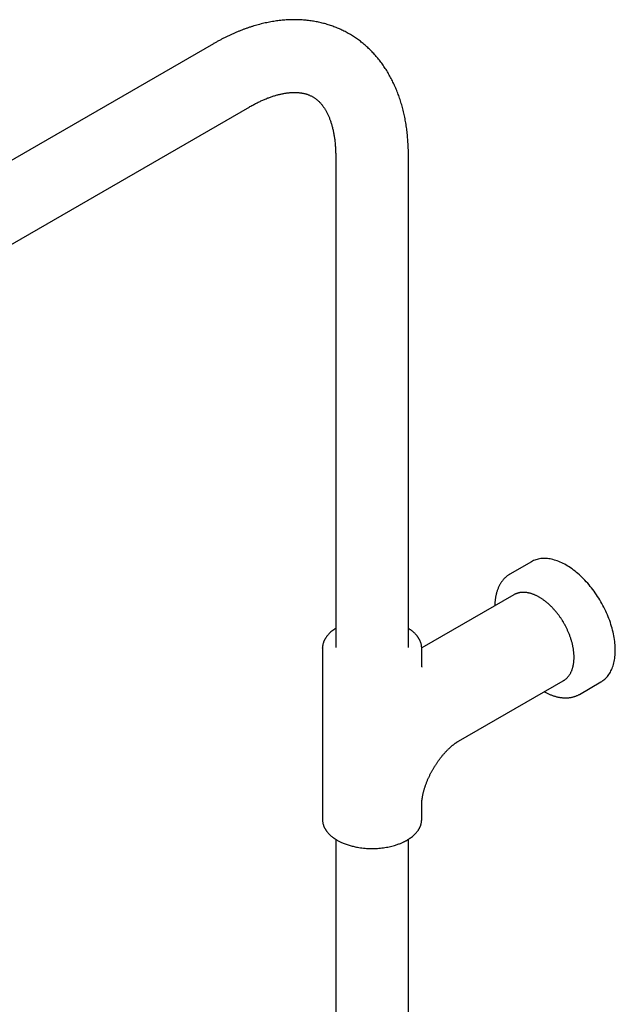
# Model space of a CAD drawing. Header units: millimetres. Extents: x 8 to 1881, y 12 to 2713.
# Tile 12 of 23: x 1550 to 1730, y 986 to 1284. Entities that reach past the tile are written whole.
import ezdxf

# ---------------------------------------------------------------- set-up
doc = ezdxf.new("R2010")
doc.units = ezdxf.units.MM

msp = doc.modelspace()

# ---------------------------------------------------------------- linework, layer by layer
at = {"color": 7, "linetype": 'Continuous', "lineweight": 30}
for p, q in [((1608.27, 1276.24), (1397.95, 1154.83)), ((1408.95, 1135.78), (1619.27, 1257.19)), ((1645.2, 1242.22), (1645.2, 1093.61)), ((1667.2, 1093.61), (1667.2, 1242.22)), ((1704.39, 1119.56), (1697.88, 1115.8)), ((1699.02, 1109.53), (1671.2, 1093.47)), ((1641.2, 1093.4), (1641.2, 1093.51)), ((1641.2, 1093.4), (1641.2, 1041.57)), ((1671.2, 1088.98), (1671.2, 1093.4)), ((1682.31, 1065.24), (1714.02, 1083.55)), ((1714.01, 1083.54), (1714.02, 1083.55)), ((1718.87, 1079.42), (1725.39, 1083.18)), ((1671.2, 1041.57), (1671.2, 1046)), ((1641.2, 1041.57), (1641.2, 1041.5)), ((1671.2, 1041.55), (1671.2, 1041.57)), ((1645.2, 1035.6), (1645.2, 822.51)), ((1667.2, 822.51), (1667.2, 1035.6))]:
    msp.add_line(p, q, dxfattribs=at)
at = {"color": 7, "linetype": 'Continuous', "lineweight": 30, "flags": 128}
for points in [[(1725.39, 1083.18), (1725.39, 1083.18), (1725.7, 1083.37), (1726, 1083.58), (1726.3, 1083.81), (1726.58, 1084.05), (1726.85, 1084.3), (1727.11, 1084.57), (1727.36, 1084.86), (1727.6, 1085.16), (1727.82, 1085.48), (1728.04, 1085.81), (1728.24, 1086.16), (1728.43, 1086.51), (1728.61, 1086.89), (1728.77, 1087.27), (1728.93, 1087.67), (1729.07, 1088.08), (1729.19, 1088.51), (1729.31, 1088.94), (1729.41, 1089.39), (1729.5, 1089.85), (1729.57, 1090.31), (1729.63, 1090.79), (1729.68, 1091.28), (1729.71, 1091.78), (1729.73, 1092.28), (1729.74, 1092.8), (1729.73, 1093.32), (1729.71, 1093.85), (1729.68, 1094.38), (1729.63, 1094.93), (1729.57, 1095.47), (1729.5, 1096.03), (1729.41, 1096.59), (1729.31, 1097.15), (1729.19, 1097.72), (1729.07, 1098.29), (1728.93, 1098.86), (1728.77, 1099.43), (1728.61, 1100.01), (1728.43, 1100.59), (1728.24, 1101.17), (1728.04, 1101.75), (1727.82, 1102.33), (1727.6, 1102.9), (1727.36, 1103.48), (1727.11, 1104.06), (1726.85, 1104.63), (1726.58, 1105.2), (1726.3, 1105.76), (1726, 1106.32), (1725.7, 1106.88), (1725.39, 1107.43), (1725.07, 1107.98), (1724.74, 1108.52), (1724.4, 1109.05), (1724.05, 1109.58), (1723.69, 1110.1), (1723.32, 1110.61), (1722.95, 1111.11), (1722.57, 1111.61), (1722.18, 1112.09), (1721.79, 1112.57), (1721.39, 1113.03), (1720.98, 1113.49), (1720.57, 1113.93), (1720.16, 1114.36), (1719.73, 1114.78), (1719.31, 1115.19), (1718.88, 1115.59), (1718.44, 1115.97), (1718.01, 1116.34), (1717.57, 1116.69), (1717.12, 1117.03), (1716.68, 1117.36), (1716.23, 1117.67), (1715.79, 1117.97), (1715.34, 1118.25), (1714.89, 1118.52), (1714.44, 1118.77), (1713.99, 1119), (1713.55, 1119.22), (1713.1, 1119.42), (1712.66, 1119.61), (1712.21, 1119.78), (1711.77, 1119.93), (1711.34, 1120.07), (1710.9, 1120.19), (1710.47, 1120.29), (1710.05, 1120.38), (1709.62, 1120.44), (1709.21, 1120.49), (1708.8, 1120.52), (1708.39, 1120.54), (1707.99, 1120.54), (1707.59, 1120.52), (1707.21, 1120.48), (1706.83, 1120.42), (1706.45, 1120.35), (1706.09, 1120.26), (1705.73, 1120.15), (1705.38, 1120.03), (1705.04, 1119.89), (1704.71, 1119.73), (1704.39, 1119.56)], [(1697.88, 1115.8), (1697.88, 1115.8), (1697.88, 1115.8)], [(1699.02, 1109.53), (1699.02, 1109.53), (1699.01, 1109.52)]]:
    msp.add_lwpolyline(points, dxfattribs=at)
at = {"color": 7, "linetype": 'Continuous', "lineweight": 30}
for points, knots in [([(1667.2, 1242.22), (1667.2, 1242.4), (1667.2, 1242.89), (1667.19, 1243.69), (1667.16, 1244.61), (1667.12, 1245.54), (1667.06, 1246.45), (1667, 1247.36), (1666.92, 1248.27), (1666.82, 1249.16), (1666.72, 1250.06), (1666.6, 1250.94), (1666.46, 1251.82), (1666.32, 1252.69), (1666.16, 1253.55), (1665.98, 1254.41), (1665.8, 1255.25), (1665.59, 1256.09), (1665.38, 1256.92), (1665.15, 1257.74), (1664.91, 1258.55), (1664.66, 1259.35), (1664.39, 1260.14), (1664.11, 1260.91), (1663.82, 1261.68), (1663.51, 1262.44), (1663.19, 1263.19), (1662.86, 1263.93), (1662.52, 1264.65), (1662.16, 1265.36), (1661.79, 1266.06), (1661.41, 1266.75), (1661.02, 1267.43), (1660.62, 1268.1), (1660.2, 1268.75), (1659.77, 1269.39), (1659.34, 1270.02), (1658.89, 1270.63), (1658.42, 1271.23), (1657.95, 1271.82), (1657.47, 1272.39), (1656.97, 1272.96), (1656.47, 1273.5), (1655.96, 1274.04), (1655.43, 1274.56), (1654.89, 1275.07), (1654.35, 1275.56), (1653.79, 1276.04), (1653.23, 1276.51), (1652.65, 1276.96), (1652.07, 1277.4), (1651.47, 1277.82), (1650.87, 1278.23), (1650.25, 1278.63), (1649.63, 1279.01), (1649, 1279.37), (1648.36, 1279.72), (1647.71, 1280.06), (1647.05, 1280.38), (1646.39, 1280.69), (1645.71, 1280.98), (1645.03, 1281.26), (1644.34, 1281.52), (1643.64, 1281.76), (1642.93, 1281.99), (1642.22, 1282.2), (1641.49, 1282.4), (1640.76, 1282.58), (1640.03, 1282.75), (1639.28, 1282.9), (1638.53, 1283.03), (1637.77, 1283.15), (1637, 1283.25), (1636.23, 1283.34), (1635.45, 1283.4), (1634.66, 1283.45), (1633.87, 1283.48), (1633.07, 1283.5), (1632.26, 1283.5), (1631.45, 1283.48), (1630.64, 1283.44), (1629.81, 1283.39), (1628.99, 1283.32), (1628.15, 1283.23), (1627.32, 1283.12), (1626.47, 1282.99), (1625.63, 1282.85), (1624.78, 1282.69), (1623.92, 1282.51), (1623.07, 1282.31), (1622.21, 1282.09), (1621.34, 1281.86), (1620.48, 1281.61), (1619.61, 1281.34), (1618.74, 1281.05), (1617.87, 1280.75), (1617, 1280.42), (1616.13, 1280.08), (1615.25, 1279.73), (1614.38, 1279.35), (1613.51, 1278.96), (1612.63, 1278.55), (1611.76, 1278.12), (1610.89, 1277.68), (1610.02, 1277.22), (1609.16, 1276.75), (1608.57, 1276.42), (1608.28, 1276.25), (1608.27, 1276.24)], [0, 0, 0, 0, 0.005634, 0.015466, 0.025299, 0.035134, 0.044969, 0.054802, 0.064633, 0.07446, 0.084282, 0.094098, 0.103905, 0.113703, 0.123489, 0.133262, 0.143021, 0.152763, 0.162487, 0.172191, 0.181874, 0.191535, 0.20117, 0.21078, 0.220363, 0.229917, 0.239441, 0.248936, 0.258399, 0.26783, 0.277229, 0.286596, 0.29593, 0.305232, 0.314502, 0.323739, 0.332946, 0.342123, 0.351271, 0.36039, 0.369483, 0.37855, 0.387593, 0.396615, 0.405616, 0.414598, 0.423564, 0.432515, 0.441454, 0.450382, 0.459303, 0.468218, 0.47713, 0.486041, 0.494953, 0.503869, 0.512792, 0.521723, 0.530664, 0.539618, 0.548588, 0.557575, 0.566583, 0.575613, 0.584669, 0.593751, 0.602863, 0.612007, 0.621184, 0.630397, 0.639647, 0.648937, 0.658268, 0.667641, 0.677059, 0.686521, 0.696029, 0.705584, 0.715187, 0.724837, 0.734536, 0.744283, 0.754077, 0.763919, 0.773807, 0.783741, 0.79372, 0.803742, 0.813805, 0.823909, 0.834051, 0.844229, 0.854441, 0.864686, 0.87496, 0.885262, 0.895589, 0.90594, 0.916311, 0.926702, 0.937109, 0.947531, 0.957967, 0.968413, 0.97887, 0.989334, 0.999806, 1, 1, 1, 1]), ([(1619.27, 1257.19), (1619.28, 1257.19), (1619.47, 1257.31), (1619.84, 1257.52), (1620.4, 1257.82), (1620.95, 1258.12), (1621.5, 1258.4), (1622.05, 1258.66), (1622.59, 1258.92), (1623.13, 1259.16), (1623.66, 1259.39), (1624.18, 1259.61), (1624.7, 1259.82), (1625.22, 1260.01), (1625.73, 1260.19), (1626.23, 1260.36), (1626.73, 1260.51), (1627.22, 1260.66), (1627.7, 1260.79), (1628.17, 1260.91), (1628.64, 1261.02), (1629.11, 1261.12), (1629.56, 1261.2), (1630.01, 1261.28), (1630.45, 1261.34), (1630.88, 1261.39), (1631.31, 1261.44), (1631.72, 1261.47), (1632.13, 1261.49), (1632.54, 1261.5), (1632.93, 1261.5), (1633.32, 1261.49), (1633.7, 1261.47), (1634.08, 1261.44), (1634.45, 1261.4), (1634.82, 1261.35), (1635.17, 1261.29), (1635.53, 1261.21), (1635.88, 1261.13), (1636.23, 1261.03), (1636.57, 1260.93), (1636.91, 1260.81), (1637.26, 1260.67), (1637.6, 1260.52), (1637.94, 1260.35), (1638.27, 1260.16), (1638.61, 1259.96), (1638.94, 1259.74), (1639.25, 1259.51), (1639.56, 1259.26), (1639.86, 1259), (1640.15, 1258.74), (1640.42, 1258.46), (1640.69, 1258.17), (1640.94, 1257.87), (1641.19, 1257.56), (1641.43, 1257.23), (1641.66, 1256.9), (1641.89, 1256.55), (1642.11, 1256.2), (1642.32, 1255.83), (1642.52, 1255.44), (1642.72, 1255.05), (1642.92, 1254.64), (1643.1, 1254.22), (1643.28, 1253.78), (1643.46, 1253.34), (1643.62, 1252.87), (1643.78, 1252.4), (1643.93, 1251.91), (1644.08, 1251.41), (1644.21, 1250.89), (1644.34, 1250.37), (1644.46, 1249.82), (1644.58, 1249.27), (1644.68, 1248.7), (1644.77, 1248.12), (1644.86, 1247.53), (1644.94, 1246.92), (1645, 1246.3), (1645.06, 1245.67), (1645.11, 1245.03), (1645.15, 1244.37), (1645.18, 1243.71), (1645.19, 1243.03), (1645.2, 1242.53), (1645.2, 1242.26), (1645.2, 1242.22)], [0, 0, 0, 0, 0.000169, 0.010812, 0.021449, 0.03208, 0.042705, 0.053325, 0.063942, 0.074556, 0.085169, 0.095782, 0.106397, 0.117016, 0.127641, 0.138273, 0.148916, 0.159574, 0.170248, 0.180944, 0.191665, 0.202417, 0.213204, 0.224033, 0.234911, 0.245844, 0.256841, 0.267911, 0.279065, 0.290315, 0.301672, 0.313153, 0.324773, 0.336551, 0.348509, 0.360669, 0.373058, 0.385706, 0.398645, 0.41191, 0.425539, 0.439566, 0.454019, 0.468912, 0.484228, 0.499907, 0.515833, 0.531808, 0.547621, 0.563131, 0.578253, 0.592958, 0.607254, 0.621169, 0.634737, 0.647997, 0.660986, 0.673736, 0.686277, 0.698637, 0.710838, 0.722901, 0.734845, 0.746684, 0.758435, 0.770107, 0.781714, 0.793264, 0.804766, 0.816229, 0.827658, 0.839059, 0.850439, 0.861802, 0.873153, 0.884494, 0.895831, 0.907165, 0.918499, 0.929836, 0.941177, 0.952525, 0.963881, 0.975246, 0.986622, 0.998011, 1, 1, 1, 1]), ([(1697.88, 1115.8), (1697.81, 1115.75), (1697.62, 1115.65), (1697.35, 1115.46), (1697.05, 1115.25), (1696.77, 1115.02), (1696.49, 1114.78), (1696.22, 1114.52), (1695.97, 1114.24), (1695.72, 1113.95), (1695.48, 1113.64), (1695.25, 1113.32), (1695.04, 1112.98), (1694.83, 1112.63), (1694.64, 1112.27), (1694.45, 1111.89), (1694.28, 1111.49), (1694.13, 1111.08), (1693.98, 1110.66), (1693.85, 1110.23), (1693.74, 1109.8), (1693.64, 1109.36), (1693.55, 1108.92), (1693.48, 1108.48), (1693.42, 1108.04), (1693.37, 1107.6), (1693.33, 1107.15), (1693.31, 1106.69), (1693.3, 1106.38), (1693.29, 1106.22), (1693.29, 1106.22)], [0, 0, 0, 0, 0.027297, 0.063652, 0.100154, 0.13682, 0.173668, 0.210711, 0.247962, 0.28543, 0.32312, 0.361033, 0.399168, 0.43752, 0.47608, 0.514837, 0.553778, 0.592888, 0.632152, 0.671553, 0.711076, 0.746634, 0.786239, 0.821841, 0.857458, 0.893084, 0.928714, 0.964345, 0.999974, 1, 1, 1, 1]), ([(1714.2, 1100.97), (1714.11, 1101.13), (1713.99, 1101.34), (1713.8, 1101.65), (1713.64, 1101.91), (1713.44, 1102.22), (1713.22, 1102.54), (1712.99, 1102.87), (1712.75, 1103.21), (1712.5, 1103.55), (1712.24, 1103.89), (1711.96, 1104.23), (1711.68, 1104.57), (1711.4, 1104.91), (1711.1, 1105.24), (1710.8, 1105.56), (1710.5, 1105.87), (1710.19, 1106.18), (1709.87, 1106.48), (1709.55, 1106.78), (1709.23, 1107.06), (1708.9, 1107.33), (1708.57, 1107.59), (1708.24, 1107.85), (1707.9, 1108.09), (1707.56, 1108.32), (1707.22, 1108.54), (1706.88, 1108.75), (1706.54, 1108.94), (1706.2, 1109.12), (1705.85, 1109.29), (1705.51, 1109.45), (1705.17, 1109.6), (1704.83, 1109.73), (1704.49, 1109.84), (1704.15, 1109.95), (1703.81, 1110.04), (1703.48, 1110.11), (1703.14, 1110.18), (1702.81, 1110.22), (1702.49, 1110.25), (1702.16, 1110.27), (1701.84, 1110.28), (1701.53, 1110.26), (1701.22, 1110.24), (1700.91, 1110.2), (1700.61, 1110.14), (1700.32, 1110.07), (1700.03, 1109.98), (1699.74, 1109.88), (1699.47, 1109.76), (1699.22, 1109.64), (1699.07, 1109.56), (1699.01, 1109.52)], [0, 0, 0, 0, 0.022622, 0.031662, 0.046684, 0.062264, 0.078967, 0.096391, 0.114375, 0.132793, 0.151552, 0.170584, 0.189839, 0.209278, 0.22887, 0.248591, 0.268422, 0.288348, 0.308354, 0.328431, 0.34857, 0.368763, 0.389004, 0.409288, 0.42961, 0.449966, 0.470354, 0.49077, 0.511211, 0.531675, 0.552161, 0.572666, 0.593187, 0.613724, 0.634274, 0.654836, 0.675409, 0.695989, 0.716577, 0.73717, 0.757769, 0.778372, 0.79898, 0.819594, 0.840217, 0.860853, 0.881508, 0.902188, 0.922904, 0.943666, 0.964488, 0.985383, 1, 1, 1, 1]), ([(1645.2, 1099.37), (1645.2, 1099.37), (1645.16, 1099.35), (1645.07, 1099.29), (1644.93, 1099.2), (1644.77, 1099.09), (1644.44, 1098.86), (1644.03, 1098.55), (1643.56, 1098.14), (1643.16, 1097.76), (1642.79, 1097.35), (1642.5, 1096.99), (1642.29, 1096.69), (1642.14, 1096.47), (1642.01, 1096.27), (1641.92, 1096.1), (1641.84, 1095.95), (1641.77, 1095.81), (1641.7, 1095.66), (1641.62, 1095.49), (1641.54, 1095.27), (1641.46, 1095.03), (1641.38, 1094.77), (1641.31, 1094.49), (1641.26, 1094.22), (1641.23, 1093.94), (1641.2, 1093.67), (1641.2, 1093.49), (1641.2, 1093.4)], [0, 0, 0, 0, 0.000149, 0.015024, 0.034485, 0.057779, 0.081359, 0.172345, 0.23958, 0.307642, 0.377924, 0.450429, 0.490515, 0.527009, 0.559841, 0.589011, 0.609359, 0.63006, 0.65386, 0.680759, 0.71509, 0.753425, 0.795675, 0.838561, 0.880434, 0.921297, 0.961153, 1, 1, 1, 1]), ([(1671.2, 1093.4), (1671.2, 1093.54), (1671.19, 1093.82), (1671.14, 1094.22), (1671.06, 1094.63), (1670.93, 1095.07), (1670.79, 1095.45), (1670.66, 1095.75), (1670.56, 1095.96), (1670.47, 1096.12), (1670.39, 1096.26), (1670.32, 1096.37), (1670.25, 1096.48), (1670.17, 1096.61), (1670.06, 1096.76), (1669.93, 1096.94), (1669.78, 1097.14), (1669.59, 1097.37), (1669.36, 1097.62), (1669.08, 1097.91), (1668.8, 1098.18), (1668.52, 1098.42), (1668.26, 1098.63), (1668, 1098.82), (1667.77, 1098.99), (1667.58, 1099.13), (1667.44, 1099.22), (1667.33, 1099.29), (1667.26, 1099.34), (1667.22, 1099.36), (1667.2, 1099.37)], [0, 0, 0, 0, 0.058137, 0.118232, 0.182024, 0.250172, 0.32261, 0.360767, 0.393301, 0.420215, 0.441509, 0.458094, 0.475482, 0.494603, 0.521443, 0.551087, 0.583696, 0.621703, 0.665912, 0.716319, 0.772918, 0.810864, 0.851157, 0.89098, 0.924753, 0.952329, 0.96965, 0.983147, 0.993411, 1, 1, 1, 1]), ([(1714.01, 1083.54), (1714.04, 1083.56), (1714.16, 1083.63), (1714.36, 1083.76), (1714.61, 1083.94), (1714.85, 1084.13), (1715.08, 1084.34), (1715.3, 1084.57), (1715.51, 1084.81), (1715.72, 1085.07), (1715.91, 1085.34), (1716.09, 1085.63), (1716.26, 1085.94), (1716.42, 1086.26), (1716.56, 1086.58), (1716.68, 1086.9), (1716.79, 1087.22), (1716.89, 1087.55), (1716.97, 1087.89), (1717.05, 1088.24), (1717.12, 1088.59), (1717.17, 1088.96), (1717.21, 1089.33), (1717.24, 1089.71), (1717.26, 1090.09), (1717.27, 1090.49), (1717.27, 1090.89), (1717.26, 1091.29), (1717.23, 1091.7), (1717.2, 1092.11), (1717.15, 1092.53), (1717.1, 1092.95), (1717.03, 1093.38), (1716.95, 1093.8), (1716.86, 1094.23), (1716.76, 1094.67), (1716.65, 1095.1), (1716.53, 1095.54), (1716.4, 1095.97), (1716.26, 1096.41), (1716.11, 1096.84), (1715.96, 1097.28), (1715.79, 1097.71), (1715.61, 1098.14), (1715.43, 1098.56), (1715.24, 1098.98), (1715.05, 1099.39), (1714.86, 1099.77), (1714.68, 1100.1), (1714.53, 1100.39), (1714.37, 1100.67), (1714.26, 1100.87), (1714.2, 1100.97)], [0, 0, 0, 0, 0.007582, 0.0286649, 0.0498626, 0.0711883, 0.0926545, 0.1142714, 0.1360465, 0.157984, 0.1800849, 0.2023467, 0.2247636, 0.2473271, 0.2700262, 0.2904735, 0.3109526, 0.331457, 0.351982, 0.3725228, 0.3930755, 0.4136363, 0.4342019, 0.4547696, 0.4753369, 0.4959012, 0.5164609, 0.5370145, 0.557561, 0.5780992, 0.5986284, 0.6191477, 0.6396563, 0.6601531, 0.6806372, 0.7011072, 0.7215615, 0.7419977, 0.7624128, 0.7828026, 0.803161, 0.8234786, 0.8437415, 0.8639263, 0.8839929, 0.9038644, 0.9233739, 0.9420812, 0.9590241, 0.9710698, 0.984435, 1, 1, 1, 1]), ([(1671.33, 1087.64), (1671.33, 1087.64), (1671.33, 1087.64), (1671.32, 1087.67), (1671.31, 1087.71), (1671.3, 1087.77), (1671.28, 1087.84), (1671.27, 1087.94), (1671.25, 1088.05), (1671.24, 1088.18), (1671.22, 1088.33), (1671.21, 1088.49), (1671.2, 1088.67), (1671.2, 1088.84), (1671.2, 1088.95), (1671.2, 1088.98)], [0, 0, 0, 0, 0.068241, 0.151755, 0.234335, 0.316163, 0.397402, 0.478207, 0.558717, 0.639061, 0.719355, 0.799706, 0.880192, 0.960887, 1, 1, 1, 1]), ([(1708.29, 1080.24), (1708.37, 1080.2), (1708.59, 1080.08), (1708.94, 1079.9), (1709.35, 1079.7), (1709.76, 1079.51), (1710.17, 1079.34), (1710.58, 1079.18), (1710.99, 1079.03), (1711.4, 1078.9), (1711.8, 1078.78), (1712.21, 1078.68), (1712.61, 1078.59), (1713.01, 1078.52), (1713.4, 1078.46), (1713.8, 1078.41), (1714.18, 1078.38), (1714.57, 1078.37), (1714.95, 1078.37), (1715.33, 1078.38), (1715.7, 1078.41), (1716.07, 1078.46), (1716.43, 1078.52), (1716.78, 1078.59), (1717.13, 1078.69), (1717.48, 1078.79), (1717.82, 1078.91), (1718.15, 1079.05), (1718.47, 1079.2), (1718.71, 1079.33), (1718.84, 1079.41), (1718.87, 1079.42)], [0, 0, 0, 0, 0.020778, 0.056579, 0.092406, 0.128256, 0.164127, 0.200014, 0.235915, 0.271828, 0.307747, 0.343671, 0.379596, 0.415519, 0.451436, 0.487344, 0.523241, 0.559126, 0.594997, 0.630854, 0.666701, 0.702539, 0.738376, 0.774218, 0.810075, 0.84596, 0.881886, 0.917869, 0.953928, 0.990081, 1, 1, 1, 1]), ([(1674.64, 1056.84), (1674.72, 1056.98), (1674.84, 1057.18), (1675.01, 1057.46), (1675.16, 1057.71), (1675.34, 1058), (1675.54, 1058.3), (1675.75, 1058.61), (1675.96, 1058.93), (1676.19, 1059.25), (1676.42, 1059.58), (1676.66, 1059.9), (1676.91, 1060.22), (1677.16, 1060.53), (1677.41, 1060.84), (1677.66, 1061.15), (1677.92, 1061.45), (1678.18, 1061.74), (1678.44, 1062.02), (1678.69, 1062.29), (1678.95, 1062.56), (1679.21, 1062.81), (1679.46, 1063.06), (1679.72, 1063.29), (1679.97, 1063.52), (1680.21, 1063.73), (1680.45, 1063.93), (1680.69, 1064.12), (1680.92, 1064.3), (1681.14, 1064.47), (1681.36, 1064.63), (1681.57, 1064.78), (1681.78, 1064.91), (1681.97, 1065.04), (1682.15, 1065.15), (1682.26, 1065.21), (1682.31, 1065.24)], [0, 0, 0, 0, 0.035302, 0.049664, 0.073498, 0.098251, 0.1248, 0.152497, 0.181072, 0.210312, 0.240059, 0.270197, 0.300632, 0.331294, 0.362124, 0.393074, 0.424103, 0.455178, 0.48627, 0.517354, 0.548407, 0.579412, 0.610352, 0.641214, 0.671985, 0.702656, 0.733219, 0.763669, 0.794002, 0.824216, 0.854313, 0.884294, 0.914164, 0.943932, 0.973606, 1, 1, 1, 1]), ([(1671.2, 1046), (1671.2, 1046.04), (1671.2, 1046.14), (1671.2, 1046.34), (1671.22, 1046.59), (1671.23, 1046.86), (1671.26, 1047.14), (1671.29, 1047.42), (1671.32, 1047.72), (1671.37, 1048.02), (1671.42, 1048.34), (1671.47, 1048.65), (1671.54, 1048.97), (1671.61, 1049.3), (1671.69, 1049.64), (1671.78, 1049.98), (1671.87, 1050.34), (1671.97, 1050.7), (1672.08, 1051.06), (1672.2, 1051.44), (1672.33, 1051.81), (1672.47, 1052.19), (1672.61, 1052.58), (1672.76, 1052.97), (1672.92, 1053.36), (1673.08, 1053.75), (1673.25, 1054.14), (1673.43, 1054.53), (1673.62, 1054.91), (1673.8, 1055.29), (1673.99, 1055.66), (1674.16, 1055.97), (1674.31, 1056.25), (1674.46, 1056.53), (1674.58, 1056.73), (1674.64, 1056.84)], [0, 0, 0, 0, 0.016665, 0.049049, 0.081603, 0.114348, 0.147304, 0.180488, 0.210467, 0.244032, 0.27434, 0.304808, 0.335433, 0.366213, 0.397144, 0.428223, 0.459443, 0.490797, 0.522277, 0.553875, 0.585579, 0.617377, 0.649254, 0.681192, 0.71317, 0.745156, 0.777109, 0.808962, 0.840598, 0.871785, 0.901949, 0.930636, 0.950942, 0.971725, 1, 1, 1, 1]), ([(1641.2, 1041.57), (1641.2, 1041.44), (1641.21, 1041.15), (1641.26, 1040.76), (1641.34, 1040.34), (1641.46, 1039.91), (1641.61, 1039.53), (1641.74, 1039.22), (1641.84, 1039.02), (1641.93, 1038.85), (1642.01, 1038.72), (1642.08, 1038.61), (1642.15, 1038.5), (1642.23, 1038.37), (1642.34, 1038.21), (1642.47, 1038.04), (1642.62, 1037.84), (1642.81, 1037.61), (1643.04, 1037.35), (1643.32, 1037.07), (1643.6, 1036.8), (1643.88, 1036.56), (1644.14, 1036.35), (1644.39, 1036.15), (1644.63, 1035.98), (1644.82, 1035.85), (1644.96, 1035.76), (1645.06, 1035.69), (1645.15, 1035.64), (1645.23, 1035.59), (1645.38, 1035.49), (1645.61, 1035.36), (1645.94, 1035.17), (1646.32, 1034.96), (1646.75, 1034.75), (1647.23, 1034.54), (1647.77, 1034.31), (1648.36, 1034.09), (1648.96, 1033.89), (1649.56, 1033.71), (1650.16, 1033.54), (1650.8, 1033.39), (1651.48, 1033.25), (1652.26, 1033.11), (1653.13, 1032.99), (1654.07, 1032.89), (1655.02, 1032.83), (1655.96, 1032.8), (1656.9, 1032.81), (1657.83, 1032.85), (1658.74, 1032.93), (1659.64, 1033.04), (1660.52, 1033.17), (1661.37, 1033.34), (1662.2, 1033.53), (1662.91, 1033.73), (1663.52, 1033.92), (1664.02, 1034.09), (1664.51, 1034.27), (1664.97, 1034.45), (1665.38, 1034.63), (1665.74, 1034.8), (1666.06, 1034.96), (1666.33, 1035.1), (1666.56, 1035.22), (1666.74, 1035.33), (1666.89, 1035.41), (1666.99, 1035.47), (1667.04, 1035.51), (1667.08, 1035.53), (1667.13, 1035.56), (1667.21, 1035.61), (1667.32, 1035.68), (1667.47, 1035.78), (1667.63, 1035.89), (1667.96, 1036.11), (1668.37, 1036.43), (1668.84, 1036.84), (1669.24, 1037.22), (1669.61, 1037.62), (1669.9, 1037.98), (1670.11, 1038.29), (1670.26, 1038.51), (1670.38, 1038.71), (1670.48, 1038.88), (1670.56, 1039.03), (1670.63, 1039.16), (1670.7, 1039.31), (1670.77, 1039.49), (1670.86, 1039.7), (1670.94, 1039.95), (1671.02, 1040.21), (1671.09, 1040.49), (1671.14, 1040.76), (1671.17, 1041.03), (1671.19, 1041.29), (1671.2, 1041.47), (1671.2, 1041.54)], [0, 0, 0, 0, 0.013785, 0.028035, 0.043161, 0.059321, 0.076497, 0.085545, 0.093259, 0.099641, 0.10469, 0.108623, 0.112746, 0.11728, 0.123644, 0.130673, 0.138406, 0.147418, 0.1579, 0.169853, 0.183274, 0.192271, 0.201826, 0.211268, 0.219277, 0.225815, 0.229922, 0.233123, 0.235557, 0.23798, 0.240508, 0.249374, 0.25932, 0.270308, 0.282293, 0.295275, 0.309254, 0.324229, 0.340201, 0.353696, 0.367829, 0.382599, 0.398006, 0.414051, 0.434631, 0.455077, 0.475368, 0.495504, 0.515485, 0.535312, 0.554986, 0.574506, 0.593873, 0.613087, 0.632149, 0.651059, 0.663583, 0.676039, 0.688428, 0.700522, 0.711571, 0.721515, 0.730354, 0.738087, 0.744714, 0.750235, 0.754649, 0.757957, 0.759195, 0.760157, 0.761504, 0.763944, 0.767471, 0.772086, 0.777609, 0.7832, 0.804773, 0.820716, 0.836854, 0.853518, 0.87071, 0.880214, 0.888867, 0.896652, 0.903569, 0.908393, 0.913302, 0.918945, 0.925323, 0.933463, 0.942553, 0.952571, 0.962739, 0.972668, 0.982357, 0.991807, 1, 1, 1, 1])]:
    msp.add_open_spline(points, degree=3, knots=knots, dxfattribs=at)

doc.saveas('drawing.dxf')
